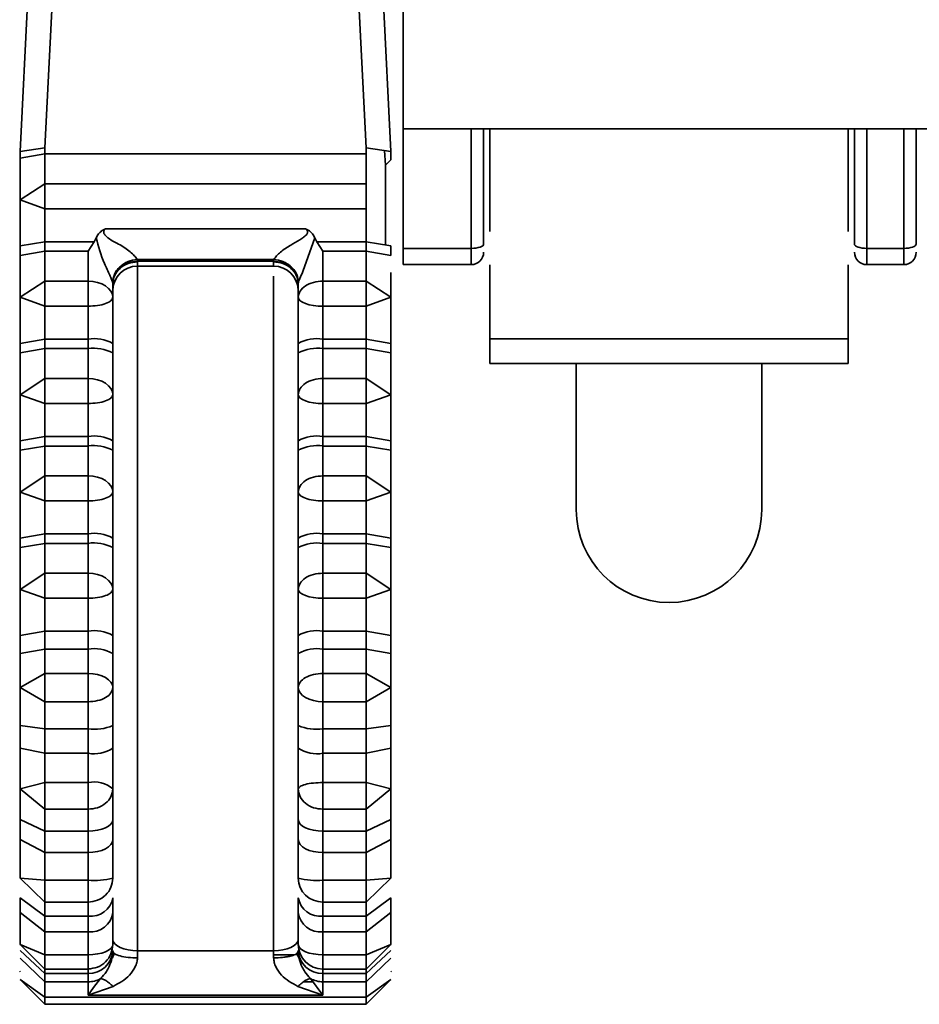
# Model space of a CAD drawing. Header units: millimetres. Extents: x 0 to 420, y 0 to 297.
# Tile 7 of 119: x 121.08 to 124.72, y 102.55 to 106.53. Entities that reach past the tile are written whole.
import ezdxf

# ---------------------------------------------------------------- set-up
doc = ezdxf.new("R2010")
doc.units = ezdxf.units.MM

msp = doc.modelspace()

# ---------------------------------------------------------------- linework, layer by layer
at = {"color": 7, "linetype": 'Continuous', "lineweight": 35}
for p, q in [((122.6315, 112.8922), (122.6315, 106.0922)), ((121.0815, 106.0004), (121.2066, 108.4624)), ((121.1815, 106.0153), (121.3065, 108.4773)), ((122.3565, 108.4773), (122.4815, 106.0153)), ((122.4565, 108.4624), (122.5815, 106.0004)), ((122.6315, 106.0922), (140.3348, 106.0922)), ((122.6315, 106.0922), (122.6315, 105.608)), ((122.9065, 105.608), (122.9065, 106.0922)), ((122.9565, 105.6251), (122.9565, 106.0922)), ((122.9815, 105.6765), (122.9815, 106.0922)), ((124.4315, 105.6765), (124.4315, 106.0922)), ((124.4565, 106.0922), (124.4565, 105.6251)), ((124.5065, 105.608), (124.5065, 106.0922)), ((124.6565, 106.0922), (124.6565, 105.608)), ((124.7065, 105.6251), (124.7065, 106.0922)), ((121.1815, 106.0153), (121.0816, 106.0004)), ((121.1815, 106.0153), (121.1815, 105.99)), ((122.4815, 106.0153), (122.4815, 105.99)), ((122.4815, 106.0153), (122.5815, 106.0004)), ((121.0816, 106.0004), (121.0815, 105.9727)), ((121.1815, 105.99), (121.0815, 105.9727)), ((121.1815, 105.8694), (121.1815, 105.99)), ((122.4815, 105.99), (121.1815, 105.99)), ((122.4815, 105.8694), (122.4815, 105.99)), ((122.5561, 106.0042), (122.5592, 105.9444)), ((122.5815, 106.0004), (122.5815, 105.9657)), ((122.5815, 105.9657), (122.5592, 105.9444)), ((122.5592, 105.9444), (122.5592, 105.6215)), ((121.1815, 105.8694), (121.0815, 105.8038)), ((121.1815, 105.8694), (121.1815, 105.768)), ((122.4815, 105.8694), (121.1815, 105.8694)), ((122.4815, 105.8694), (122.4815, 105.768)), ((121.0815, 105.8038), (121.1815, 105.768)), ((121.1815, 105.768), (122.4815, 105.768)), ((121.1815, 105.635), (121.1815, 105.768)), ((122.4815, 105.635), (122.4815, 105.768)), ((121.4106, 105.6784), (121.4272, 105.6874)), ((122.2359, 105.6874), (121.4272, 105.6874)), ((122.2359, 105.6874), (122.2525, 105.6784)), ((121.0815, 105.6176), (121.1815, 105.635)), ((121.0815, 105.6176), (121.0815, 105.5787)), ((121.3812, 105.635), (121.1815, 105.635)), ((121.1815, 105.635), (121.1815, 105.5961)), ((121.3812, 105.635), (121.3565, 105.5961)), ((121.3894, 105.6506), (121.3812, 105.635)), ((122.2737, 105.6506), (122.2258, 105.514)), ((122.2819, 105.635), (122.2737, 105.6506)), ((122.3065, 105.5961), (122.2819, 105.635)), ((122.2819, 105.635), (122.4815, 105.635)), ((122.4815, 105.5961), (122.4815, 105.635)), ((122.4815, 105.635), (122.5815, 105.6176)), ((122.5815, 105.6176), (122.5815, 105.5787)), ((121.0815, 105.5787), (121.1815, 105.5961)), ((121.1815, 105.5961), (121.1815, 105.4755)), ((121.1815, 105.5961), (121.3565, 105.5961)), ((121.3565, 105.5961), (121.3565, 105.4755)), ((122.3065, 105.4755), (122.3065, 105.5961)), ((122.3065, 105.5961), (122.4815, 105.5961)), ((122.4815, 105.4755), (122.4815, 105.5961)), ((122.4815, 105.5961), (122.5815, 105.5787)), ((122.6315, 105.608), (122.6315, 105.5422)), ((122.9065, 105.608), (122.6315, 105.608)), ((122.9065, 105.5422), (122.9065, 105.608)), ((124.5065, 105.608), (124.6565, 105.608)), ((124.5065, 105.5422), (124.5065, 105.608)), ((124.6565, 105.608), (124.6565, 105.5422)), ((121.555, 105.5631), (122.1081, 105.5631)), ((121.555, 105.5631), (121.5562, 105.5565)), ((121.5562, 105.5565), (121.5565, 105.5531)), ((121.5562, 105.5565), (122.1066, 105.5565)), ((122.1066, 105.5565), (122.1081, 105.5631)), ((122.1066, 105.5531), (122.1066, 105.5565)), ((122.9065, 105.5422), (122.6315, 105.5422)), ((122.9815, 105.2422), (122.9815, 105.5409)), ((124.4315, 105.2422), (124.4315, 105.5409)), ((124.5065, 105.5422), (124.6565, 105.5422)), ((121.5565, 105.5364), (122.1066, 105.5364)), ((121.1815, 105.4755), (121.0815, 105.4099)), ((121.1815, 105.3741), (121.1815, 105.4755)), ((121.3565, 105.4755), (121.1815, 105.4755)), ((121.3565, 105.3741), (121.3565, 105.4755)), ((121.4565, 105.4643), (121.4564, 105.467)), ((121.4565, 105.4099), (121.4565, 105.4643)), ((122.2067, 105.4671), (122.2065, 105.4643)), ((122.2065, 105.4643), (122.2065, 105.4099)), ((122.2073, 105.4704), (122.2067, 105.4671)), ((122.3065, 105.4755), (122.3065, 105.3741)), ((122.4815, 105.4755), (122.3065, 105.4755)), ((122.4815, 105.4755), (122.4815, 105.3741)), ((122.5815, 105.4099), (122.4815, 105.4755)), ((121.0815, 105.4099), (121.1815, 105.3741)), ((122.4815, 105.3741), (122.5815, 105.4099)), ((121.1815, 105.3741), (121.3565, 105.3741)), ((121.1815, 105.3741), (121.1815, 105.241)), ((121.3565, 105.3741), (121.3565, 105.241)), ((122.3065, 105.3741), (122.4815, 105.3741)), ((122.3065, 105.241), (122.3065, 105.3741)), ((122.4815, 105.241), (122.4815, 105.3741)), ((121.0815, 105.2237), (121.1815, 105.241)), ((121.0815, 105.2237), (121.0815, 105.1848)), ((121.1815, 105.241), (121.3565, 105.241)), ((121.1815, 105.241), (121.1815, 105.2022)), ((121.3565, 105.241), (121.3565, 105.2022)), ((121.4565, 105.1848), (121.4565, 105.2237)), ((122.2065, 105.2237), (122.2065, 105.1848)), ((122.3065, 105.241), (122.4815, 105.241)), ((122.3065, 105.2022), (122.3065, 105.241)), ((122.4815, 105.241), (122.5815, 105.2237)), ((122.4815, 105.2022), (122.4815, 105.241)), ((122.5815, 105.2237), (122.5815, 105.1848)), ((122.9815, 105.1422), (122.9815, 105.2422)), ((122.9815, 105.2422), (124.4315, 105.2422)), ((124.4315, 105.1422), (124.4315, 105.2422)), ((121.0815, 105.1848), (121.1815, 105.2022)), ((121.1815, 105.2022), (121.3565, 105.2022)), ((121.1815, 105.2022), (121.1815, 105.0816)), ((121.3565, 105.2022), (121.3565, 105.0816)), ((122.3065, 105.0816), (122.3065, 105.2022)), ((122.3065, 105.2022), (122.4815, 105.2022)), ((122.4815, 105.0816), (122.4815, 105.2022)), ((122.4815, 105.2022), (122.5815, 105.1848)), ((122.9815, 105.1422), (124.4315, 105.1422)), ((123.3315, 105.1422), (123.3315, 104.5501)), ((124.0816, 104.5501), (124.0816, 105.1422)), ((121.1815, 105.0816), (121.0815, 105.016)), ((121.1815, 104.9801), (121.1815, 105.0816)), ((121.3565, 105.0816), (121.1815, 105.0816)), ((121.3565, 104.9801), (121.3565, 105.0816)), ((122.3065, 105.0816), (122.3065, 104.9801)), ((122.4815, 105.0816), (122.3065, 105.0816)), ((122.4815, 105.0816), (122.4815, 104.9801)), ((122.5815, 105.016), (122.4815, 105.0816)), ((121.0815, 105.016), (121.1815, 104.9801)), ((121.1815, 104.9801), (121.3565, 104.9801)), ((121.1815, 104.9801), (121.1815, 104.8471)), ((121.3565, 104.9801), (121.3565, 104.8471)), ((122.3065, 104.9801), (122.4815, 104.9801)), ((122.3065, 104.8471), (122.3065, 104.9801)), ((122.4815, 104.9801), (122.5815, 105.016)), ((122.4815, 104.8471), (122.4815, 104.9801)), ((121.0815, 104.8297), (121.1815, 104.8471)), ((121.0815, 104.8297), (121.0815, 104.7909)), ((121.1815, 104.8471), (121.3565, 104.8471)), ((121.1815, 104.8471), (121.1815, 104.8083)), ((121.3565, 104.8471), (121.3565, 104.8083)), ((121.4565, 104.7909), (121.4565, 104.8297)), ((122.2065, 104.8297), (122.2065, 104.7909)), ((122.3065, 104.8471), (122.4815, 104.8471)), ((122.3065, 104.8083), (122.3065, 104.8471)), ((122.4815, 104.8471), (122.5815, 104.8297)), ((122.4815, 104.8083), (122.4815, 104.8471)), ((122.5815, 104.8297), (122.5815, 104.7909)), ((121.0815, 104.7909), (121.1815, 104.8083)), ((121.1815, 104.8083), (121.3565, 104.8083)), ((121.1815, 104.8083), (121.1815, 104.6877)), ((121.3565, 104.8083), (121.3565, 104.6877)), ((122.3065, 104.6877), (122.3065, 104.8083)), ((122.3065, 104.8083), (122.4815, 104.8083)), ((122.4815, 104.6877), (122.4815, 104.8083)), ((122.4815, 104.8083), (122.5815, 104.7909)), ((121.1815, 104.6877), (121.0815, 104.622)), ((121.1815, 104.5862), (121.1815, 104.6877)), ((121.3565, 104.6877), (121.1815, 104.6877)), ((121.3565, 104.5862), (121.3565, 104.6877)), ((122.3065, 104.6877), (122.3065, 104.5862)), ((122.4815, 104.6877), (122.3065, 104.6877)), ((122.4815, 104.6877), (122.4815, 104.5862)), ((122.5815, 104.622), (122.4815, 104.6877)), ((121.0815, 104.622), (121.1815, 104.5862)), ((122.4815, 104.5862), (122.5815, 104.622)), ((121.1815, 104.5862), (121.3565, 104.5862)), ((121.1815, 104.5862), (121.1815, 104.4532)), ((121.3565, 104.5862), (121.3565, 104.4532)), ((122.3065, 104.5862), (122.4815, 104.5862)), ((122.3065, 104.4532), (122.3065, 104.5862)), ((122.4815, 104.4532), (122.4815, 104.5862)), ((121.0815, 104.4358), (121.1815, 104.4532)), ((121.0815, 104.4358), (121.0815, 104.397)), ((121.1815, 104.4532), (121.3565, 104.4532)), ((121.1815, 104.4532), (121.1815, 104.4143)), ((121.3565, 104.4532), (121.3565, 104.4143)), ((121.4565, 104.397), (121.4565, 104.4358)), ((122.2065, 104.4358), (122.2065, 104.397)), ((122.3065, 104.4532), (122.4815, 104.4532)), ((122.3065, 104.4143), (122.3065, 104.4532)), ((122.4815, 104.4532), (122.5815, 104.4358)), ((122.4815, 104.4143), (122.4815, 104.4532)), ((122.5815, 104.4358), (122.5815, 104.397)), ((121.0815, 104.397), (121.1815, 104.4143)), ((121.1815, 104.4143), (121.1815, 104.2937)), ((121.1815, 104.4143), (121.3565, 104.4143)), ((121.3565, 104.4143), (121.3565, 104.2937)), ((122.3065, 104.2937), (122.3065, 104.4143)), ((122.3065, 104.4143), (122.4815, 104.4143)), ((122.4815, 104.2937), (122.4815, 104.4143)), ((122.4815, 104.4143), (122.5815, 104.397)), ((121.1815, 104.2937), (121.0815, 104.2281)), ((121.1815, 104.1923), (121.1815, 104.2937)), ((121.3565, 104.2937), (121.1815, 104.2937)), ((121.3565, 104.1923), (121.3565, 104.2937)), ((122.3065, 104.2937), (122.3065, 104.1923)), ((122.4815, 104.2937), (122.3065, 104.2937)), ((122.4815, 104.2937), (122.4815, 104.1923)), ((122.5815, 104.2281), (122.4815, 104.2937)), ((121.0815, 104.2281), (121.1815, 104.1923)), ((122.4815, 104.1923), (122.5815, 104.2281)), ((121.1815, 104.1923), (121.3565, 104.1923)), ((121.1815, 104.1923), (121.1815, 104.0593)), ((121.3565, 104.1923), (121.3565, 104.0593)), ((122.3065, 104.1923), (122.4815, 104.1923)), ((122.3065, 104.0593), (122.3065, 104.1923)), ((122.4815, 104.0593), (122.4815, 104.1923)), ((121.0815, 104.0419), (121.1815, 104.0593)), ((121.0815, 104.0419), (121.0815, 103.969)), ((121.1815, 104.0593), (121.3565, 104.0593)), ((121.1815, 104.0593), (121.1815, 103.9864)), ((121.3565, 104.0593), (121.3565, 103.9864)), ((121.4565, 103.969), (121.4565, 104.0419)), ((122.2065, 104.0419), (122.2065, 103.969)), ((122.3065, 103.9864), (122.3065, 104.0593)), ((122.3065, 104.0593), (122.4815, 104.0593)), ((122.4815, 103.9864), (122.4815, 104.0593)), ((122.4815, 104.0593), (122.5815, 104.0419)), ((122.5815, 104.0419), (122.5815, 103.969)), ((121.0815, 103.969), (121.1815, 103.9864)), ((121.1815, 103.9864), (121.1815, 103.8878)), ((121.1815, 103.9864), (121.3565, 103.9864)), ((121.3565, 103.9864), (121.3565, 103.8878)), ((122.3065, 103.8878), (122.3065, 103.9864)), ((122.3065, 103.9864), (122.4815, 103.9864)), ((122.4815, 103.8878), (122.4815, 103.9864)), ((122.4815, 103.9864), (122.5815, 103.969)), ((121.1815, 103.8878), (121.0815, 103.831)), ((121.1815, 103.7736), (121.1815, 103.8878)), ((121.3565, 103.8878), (121.1815, 103.8878)), ((121.3565, 103.7736), (121.3565, 103.8878)), ((122.3065, 103.8878), (122.3065, 103.7736)), ((122.4815, 103.8878), (122.3065, 103.8878)), ((122.4815, 103.8878), (122.4815, 103.7736)), ((122.5815, 103.831), (122.4815, 103.8878)), ((121.0815, 103.831), (121.1815, 103.7736)), ((122.4815, 103.7736), (122.5815, 103.831)), ((121.1815, 103.7736), (121.3565, 103.7736)), ((121.1815, 103.7736), (121.1815, 103.6635)), ((121.3565, 103.7736), (121.3565, 103.6635)), ((122.3065, 103.7736), (122.4815, 103.7736)), ((122.3065, 103.6635), (122.3065, 103.7736)), ((122.4815, 103.6635), (122.4815, 103.7736)), ((121.1815, 103.6635), (121.0815, 103.6769)), ((121.0815, 103.6769), (121.0815, 103.5861)), ((121.4565, 103.5861), (121.4565, 103.6769)), ((122.2065, 103.6769), (122.2065, 103.5861)), ((122.5815, 103.6769), (122.4815, 103.6635)), ((122.5815, 103.6769), (122.5815, 103.5861)), ((121.3565, 103.6635), (121.1815, 103.6635)), ((121.1815, 103.5648), (121.1815, 103.6635)), ((121.3565, 103.5648), (121.3565, 103.6635)), ((122.4815, 103.6635), (122.3065, 103.6635)), ((122.3065, 103.6635), (122.3065, 103.5648)), ((122.4815, 103.6635), (122.4815, 103.5648)), ((121.0815, 103.5861), (121.1815, 103.5648)), ((122.4815, 103.5648), (122.5815, 103.5861)), ((121.1815, 103.5648), (121.3565, 103.5648)), ((121.1815, 103.5648), (121.1815, 103.4466)), ((121.3565, 103.5648), (121.3565, 103.4466)), ((122.3065, 103.5648), (122.4815, 103.5648)), ((122.3065, 103.4466), (122.3065, 103.5648)), ((122.4815, 103.4466), (122.4815, 103.5648)), ((121.1815, 103.4466), (121.0815, 103.4206)), ((121.1815, 103.3386), (121.1815, 103.4466)), ((121.3565, 103.4466), (121.1815, 103.4466)), ((121.3565, 103.3386), (121.3565, 103.4466)), ((122.3065, 103.4466), (122.3065, 103.3386)), ((122.4815, 103.4466), (122.3065, 103.4466)), ((122.4815, 103.4466), (122.4815, 103.3386)), ((122.5815, 103.4206), (122.4815, 103.4466)), ((121.0815, 103.4206), (121.1815, 103.3386)), ((122.4815, 103.3386), (122.5815, 103.4206)), ((121.1815, 103.3386), (121.3565, 103.3386)), ((121.1815, 103.3386), (121.1815, 103.2499)), ((121.3565, 103.3386), (121.3565, 103.2499)), ((122.3065, 103.3386), (122.4815, 103.3386)), ((122.3065, 103.2499), (122.3065, 103.3386)), ((122.4815, 103.2499), (122.4815, 103.3386)), ((121.0815, 103.2964), (121.0815, 103.2166)), ((121.1815, 103.2499), (121.0815, 103.2964)), ((121.4565, 103.2166), (121.4565, 103.2964)), ((122.2065, 103.2964), (122.2065, 103.2166)), ((122.5815, 103.2964), (122.4815, 103.2499)), ((122.5815, 103.2964), (122.5815, 103.2166)), ((121.3565, 103.2499), (121.1815, 103.2499)), ((121.1815, 103.1632), (121.1815, 103.2499)), ((121.3565, 103.1632), (121.3565, 103.2499)), ((122.4815, 103.2499), (122.3065, 103.2499)), ((122.3065, 103.2499), (122.3065, 103.1632)), ((122.4815, 103.2499), (122.4815, 103.1632)), ((121.0815, 103.2166), (121.1815, 103.1632)), ((122.4815, 103.1632), (122.5815, 103.2166)), ((121.1815, 103.1632), (121.3565, 103.1632)), ((121.1815, 103.1632), (121.1815, 103.0511)), ((121.3565, 103.1632), (121.3565, 103.0511)), ((122.3065, 103.1632), (122.4815, 103.1632)), ((122.3065, 103.0511), (122.3065, 103.1632)), ((122.4815, 103.0511), (122.4815, 103.1632)), ((121.1815, 103.0511), (121.0815, 103.0597)), ((121.0815, 103.0597), (121.1815, 102.9631)), ((121.3565, 103.0511), (121.1815, 103.0511)), ((121.1815, 102.9631), (121.1815, 103.0511)), ((121.3565, 102.9631), (121.3565, 103.0511)), ((122.4815, 103.0511), (122.3065, 103.0511)), ((122.3065, 103.0511), (122.3065, 102.9631)), ((122.5815, 103.0597), (122.4815, 103.0511)), ((122.4815, 102.9631), (122.5815, 103.0597)), ((122.4815, 103.0511), (122.4815, 102.9631)), ((121.0815, 102.9804), (121.0815, 102.9212)), ((121.1815, 102.9064), (121.0815, 102.9804)), ((121.1815, 102.9631), (121.3565, 102.9631)), ((121.1815, 102.9631), (121.1815, 102.9064)), ((121.3565, 102.9631), (121.3565, 102.9064)), ((121.4565, 102.9212), (121.4565, 102.9804)), ((122.2065, 102.9804), (122.2065, 102.9212)), ((122.3065, 102.9631), (122.4815, 102.9631)), ((122.3065, 102.9064), (122.3065, 102.9631)), ((122.5815, 102.9804), (122.4815, 102.9064)), ((122.4815, 102.9064), (122.4815, 102.9631)), ((122.5815, 102.9804), (122.5815, 102.9212)), ((121.0815, 102.9212), (121.1815, 102.8421)), ((122.4815, 102.8421), (122.5815, 102.9212)), ((121.3565, 102.9064), (121.1815, 102.9064)), ((121.1815, 102.8421), (121.1815, 102.9064)), ((121.3565, 102.8421), (121.3565, 102.9064)), ((122.4815, 102.9064), (122.3065, 102.9064)), ((122.3065, 102.9064), (122.3065, 102.8421)), ((122.4815, 102.9064), (122.4815, 102.8421)), ((121.1815, 102.8421), (121.3565, 102.8421)), ((121.1815, 102.8421), (121.1815, 102.7497)), ((121.3565, 102.8421), (121.3565, 102.7497)), ((122.3065, 102.8421), (122.4815, 102.8421)), ((122.3065, 102.7497), (122.3065, 102.8421)), ((122.4815, 102.7497), (122.4815, 102.8421)), ((121.1815, 102.7497), (121.0815, 102.7918)), ((121.0815, 102.7918), (121.1815, 102.6918)), ((122.5815, 102.7918), (122.4815, 102.7497)), ((122.4815, 102.6918), (122.5815, 102.7918)), ((121.1815, 102.6745), (121.0815, 102.767)), ((121.3565, 102.7497), (121.1815, 102.7497)), ((121.1815, 102.6918), (121.1815, 102.7497)), ((121.4565, 102.767), (121.4565, 102.7636)), ((121.5565, 102.7663), (121.5565, 102.7372)), ((122.1066, 102.7663), (121.5565, 102.7663)), ((122.1066, 102.7372), (122.1066, 102.7663)), ((122.2065, 102.767), (122.2065, 102.7636)), ((122.4815, 102.7497), (122.3065, 102.7497)), ((122.5815, 102.767), (122.4815, 102.6745)), ((122.4815, 102.7497), (122.4815, 102.6918)), ((121.0815, 102.7355), (121.1815, 102.6402)), ((122.4815, 102.6402), (122.5815, 102.7355)), ((121.0798, 102.6828), (121.0815, 102.681)), ((121.1815, 102.6922), (121.1815, 102.6745)), ((121.1815, 102.6918), (121.3565, 102.6918)), ((121.3565, 102.6745), (121.1815, 102.6745)), ((121.1815, 102.6402), (121.1815, 102.6745)), ((121.3565, 102.6402), (121.3565, 102.6745)), ((122.3065, 102.6918), (122.4815, 102.6918)), ((122.4815, 102.6745), (122.3065, 102.6745)), ((122.3065, 102.6745), (122.3065, 102.6402)), ((122.4815, 102.6745), (122.4815, 102.6918)), ((122.4815, 102.6745), (122.4815, 102.6402)), ((122.5815, 102.681), (122.5833, 102.6828)), ((121.1815, 102.5786), (121.0815, 102.6493)), ((121.1815, 102.5493), (121.0815, 102.6493)), ((121.1815, 102.6402), (121.3565, 102.6402)), ((121.1815, 102.5786), (121.1815, 102.6402)), ((121.3565, 102.6402), (121.3565, 102.5868)), ((121.3779, 102.6176), (121.407, 102.6533)), ((122.2561, 102.6533), (122.3065, 102.5868)), ((122.3065, 102.6402), (122.4815, 102.6402)), ((122.3065, 102.5868), (122.3065, 102.6402)), ((122.5815, 102.6493), (122.4815, 102.5786)), ((122.5815, 102.6493), (122.4815, 102.5493)), ((122.4815, 102.5786), (122.4815, 102.6402)), ((121.4575, 102.6217), (121.3565, 102.5868)), ((121.3565, 102.5868), (121.3779, 102.6176)), ((122.3065, 102.5868), (122.2056, 102.6217)), ((122.4815, 102.5786), (121.1815, 102.5786)), ((121.1815, 102.5786), (121.1815, 102.5493)), ((121.1815, 102.5493), (122.4815, 102.5493)), ((121.3565, 102.5868), (122.3065, 102.5868)), ((122.4815, 102.5786), (122.4815, 102.5493))]:
    msp.add_line(p, q, dxfattribs=at)
at = {"color": 8, "linetype": 'Continuous', "lineweight": 35}
for p, q in [((121.5565, 105.5531), (121.5565, 105.5364)), ((122.1066, 105.5364), (122.1066, 105.5531)), ((121.5565, 102.7663), (121.5565, 105.5364)), ((122.1066, 105.4959), (122.1066, 102.7663)), ((121.3565, 102.6918), (121.3565, 102.7497)), ((122.1066, 102.7497), (122.1912, 102.7497)), ((122.3065, 102.7497), (122.3065, 102.6918)), ((121.3565, 102.6918), (121.3565, 102.6745)), ((122.3065, 102.6745), (122.3065, 102.6918)), ((122.266, 102.6402), (122.2278, 102.6402))]:
    msp.add_line(p, q, dxfattribs=at)
at = {"color": 7, "linetype": 'Continuous', "lineweight": 35, "flags": 128}
for points in [[(122.9065, 105.608), (122.9163, 105.6084), (122.9257, 105.6093), (122.9343, 105.6109), (122.9419, 105.613), (122.9481, 105.6156), (122.9527, 105.6186), (122.9556, 105.6218), (122.9565, 105.6251)], [(124.4565, 105.6251), (124.4575, 105.6218), (124.4604, 105.6186), (124.465, 105.6156), (124.4712, 105.613), (124.4788, 105.6109), (124.4874, 105.6093), (124.4968, 105.6084), (124.5065, 105.608)], [(124.6565, 105.608), (124.6663, 105.6084), (124.6757, 105.6093), (124.6843, 105.6109), (124.6919, 105.613), (124.6981, 105.6156), (124.7027, 105.6186), (124.7056, 105.6218), (124.7065, 105.6251)], [(121.3565, 105.4755), (121.3761, 105.4742), (121.3948, 105.4705), (121.4121, 105.4644), (121.4273, 105.4563), (121.4397, 105.4463), (121.4489, 105.435), (121.4546, 105.4227), (121.4565, 105.4099)], [(122.3065, 105.3741), (122.287, 105.3747), (122.2683, 105.3768), (122.251, 105.3801), (122.2358, 105.3845), (122.2234, 105.39), (122.2142, 105.3962), (122.2085, 105.4029), (122.2065, 105.4099)], [(121.3565, 105.0816), (121.3761, 105.0803), (121.3948, 105.0766), (121.4121, 105.0705), (121.4273, 105.0624), (121.4397, 105.0524), (121.4489, 105.0411), (121.4546, 105.0288), (121.4565, 105.016)], [(122.3065, 104.9801), (122.287, 104.9808), (122.2683, 104.9829), (122.251, 104.9862), (122.2358, 104.9906), (122.2234, 104.9961), (122.2142, 105.0023), (122.2085, 105.009), (122.2065, 105.016)], [(121.3565, 104.6877), (121.3761, 104.6864), (121.3948, 104.6827), (121.4121, 104.6766), (121.4273, 104.6684), (121.4397, 104.6585), (121.4489, 104.6472), (121.4546, 104.6348), (121.4565, 104.622)], [(121.3565, 104.2937), (121.3761, 104.2925), (121.3948, 104.2887), (121.4121, 104.2827), (121.4273, 104.2745), (121.4397, 104.2646), (121.4489, 104.2532), (121.4546, 104.2409), (121.4565, 104.2281)], [(122.3065, 104.1923), (122.287, 104.193), (122.2683, 104.195), (122.251, 104.1983), (122.2358, 104.2028), (122.2234, 104.2082), (122.2142, 104.2144), (122.2085, 104.2211), (122.2065, 104.2281)], [(121.3565, 103.8878), (121.3761, 103.8867), (121.3948, 103.8835), (121.4121, 103.8782), (121.4273, 103.8712), (121.4397, 103.8626), (121.4489, 103.8528), (121.4546, 103.8421), (121.4565, 103.831)], [(122.3065, 103.7736), (122.287, 103.7747), (122.2683, 103.778), (122.251, 103.7833), (122.2358, 103.7904), (122.2234, 103.7991), (122.2142, 103.809), (122.2085, 103.8198), (122.2065, 103.831)], [(121.4565, 103.2964), (121.4546, 103.2873), (121.4489, 103.2786), (121.4397, 103.2706), (121.4273, 103.2635), (121.4121, 103.2577), (121.3948, 103.2534), (121.3761, 103.2508), (121.3565, 103.2499)], [(122.3065, 103.2499), (122.287, 103.2508), (122.2683, 103.2534), (122.251, 103.2577), (122.2358, 103.2635), (122.2234, 103.2706), (122.2142, 103.2786), (122.2085, 103.2873), (122.2065, 103.2964)], [(121.4565, 103.2166), (121.4546, 103.2062), (121.4489, 103.1962), (121.4397, 103.1869), (121.4273, 103.1788), (121.4121, 103.1722), (121.3948, 103.1672), (121.3761, 103.1642), (121.3565, 103.1632)], [(122.3065, 103.1632), (122.287, 103.1642), (122.2683, 103.1672), (122.251, 103.1722), (122.2358, 103.1788), (122.2234, 103.1869), (122.2142, 103.1962), (122.2085, 103.2062), (122.2065, 103.2166)], [(121.3565, 102.7497), (121.3761, 102.7505), (121.3948, 102.7529), (121.4121, 102.7568), (121.4273, 102.762), (121.4397, 102.7684), (121.4489, 102.7757), (121.4546, 102.7836), (121.4565, 102.7918)], [(121.5565, 102.7663), (121.537, 102.7672), (121.5183, 102.7698), (121.501, 102.774), (121.4858, 102.7797), (121.4734, 102.7866), (121.4642, 102.7945), (121.4585, 102.8031), (121.4565, 102.812)], [(122.2065, 102.812), (122.2046, 102.8031), (122.1989, 102.7945), (122.1897, 102.7866), (122.1773, 102.7797), (122.1621, 102.774), (122.1448, 102.7698), (122.1261, 102.7672), (122.1066, 102.7663)], [(122.2065, 102.7918), (122.2085, 102.7836), (122.2142, 102.7757), (122.2234, 102.7684), (122.2358, 102.762), (122.251, 102.7568), (122.2683, 102.7529), (122.287, 102.7505), (122.3065, 102.7497)]]:
    msp.add_lwpolyline(points, dxfattribs=at)
at = {"color": 7, "linetype": 'Continuous', "lineweight": 35}
for centre, radius, start, end in [((122.9065, 105.5922), 0.05, 270, 360), ((124.5065, 105.5922), 0.05, 180, 270), ((124.6565, 105.5922), 0.05, 270, 360), ((121.5565, 105.4364), 0.1, 90, 180), ((122.1065, 105.4364), 0.1, 0, 90), ((121.43, 105.4638), 0.0265, 6.8926, 14.0652), ((121.3808, 105.084), 0.1588, 61.5175, 98.7805), ((122.2823, 105.084), 0.1589, 81.221, 118.481), ((121.3808, 105.0452), 0.1589, 61.5183, 98.7797), ((122.2823, 105.0452), 0.1589, 81.2218, 118.4802), ((121.3808, 104.6901), 0.1589, 61.5183, 98.7797), ((122.2823, 104.6901), 0.1589, 81.2218, 118.4802), ((121.3808, 104.6513), 0.1589, 61.5185, 98.78), ((122.2823, 104.6513), 0.1589, 81.2215, 118.48), ((123.7065, 104.5501), 0.375, 180, 0), ((121.3808, 104.2962), 0.1589, 61.5181, 98.7794), ((122.2823, 104.2962), 0.1589, 81.2221, 118.4804), ((121.3808, 104.2574), 0.1589, 61.5185, 98.78), ((122.2823, 104.2573), 0.1589, 81.2215, 118.48), ((121.3808, 103.9023), 0.1589, 61.5185, 98.78), ((122.2823, 103.9023), 0.1589, 81.2215, 118.48), ((121.3808, 103.8294), 0.1589, 61.5185, 98.78), ((122.2823, 103.8294), 0.1589, 81.2215, 118.48), ((121.3811, 103.86), 0.1981, 262.88, 292.3913), ((122.282, 103.86), 0.1981, 247.6099, 277.1188), ((121.3804, 103.6982), 0.1355, 259.8549, 304.1875), ((122.2827, 103.6982), 0.1355, 235.8142, 280.1434), ((121.3799, 103.331), 0.118, 49.4577, 101.3957), ((121.3814, 103.3484), 0.2983, 265.2273, 284.5966), ((122.2817, 103.3484), 0.2984, 255.405, 274.771), ((122.3049, 103.0614), 0.0984, 181.0026, 270.9653), ((121.3679, 102.9957), 0.09, 262.7721, 350.2065), ((122.2952, 102.9957), 0.09, 189.7955, 277.226), ((121.3659, 102.933), 0.0914, 264.1285, 352.5711), ((122.2972, 102.933), 0.0914, 187.4309, 275.8696), ((122.3065, 102.7918), 0.1, 180.0001, 270), ((121.3601, 102.7709), 0.0965, 267.8618, 357.6898), ((122.3029, 102.7709), 0.0965, 182.3121, 272.1364), ((121.3567, 102.744), 0.1038, 269.9277, 299.0127), ((122.3064, 102.7441), 0.1038, 240.9938, 270.0678)]:
    msp.add_arc(centre, radius, start, end, dxfattribs=at)
for points, knots in [([(121.0815, 105.9727), (121.0815, 105.9418), (121.0815, 105.88), (121.0815, 105.8292), (121.0815, 105.8038)], [0, 0, 0, 0, 0.5, 1, 1, 1, 1]), ([(121.0815, 105.8038), (121.0815, 105.7734), (121.0815, 105.7125), (121.0815, 105.6492), (121.0815, 105.6176)], [0, 0, 0, 0, 0.499999, 1, 1, 1, 1]), ([(121.4106, 105.6784), (121.4064, 105.6746), (121.3974, 105.6668), (121.3921, 105.6561), (121.3894, 105.6506)], [0, 0, 0, 0, 0.477255, 1, 1, 1, 1]), ([(121.4272, 105.6874), (121.4258, 105.6861), (121.4233, 105.6836), (121.4206, 105.6793), (121.4193, 105.6749), (121.4196, 105.6707), (121.4212, 105.6666), (121.4363, 105.646), (121.479, 105.6283), (121.5204, 105.6006), (121.5448, 105.578), (121.5516, 105.5681), (121.555, 105.5631)], [0, 0, 0, 0, 0.026853, 0.049845, 0.07034, 0.090232, 0.109026, 0.131532, 0.451391, 0.731164, 0.864309, 1, 1, 1, 1]), ([(122.1081, 105.5631), (122.1113, 105.5678), (122.1178, 105.5773), (122.14, 105.5985), (122.1644, 105.6145), (122.1945, 105.6319), (122.2145, 105.6432), (122.2329, 105.6567), (122.2404, 105.6632), (122.243, 105.668), (122.244, 105.671), (122.2441, 105.6741), (122.2433, 105.678), (122.2405, 105.6827), (122.2375, 105.6858), (122.2359, 105.6874)], [0, 0, 0, 0, 0.129418, 0.256715, 0.509826, 0.556468, 0.758931, 0.835597, 0.8808, 0.89698, 0.911633, 0.925502, 0.939449, 0.968367, 1, 1, 1, 1]), ([(122.2737, 105.6506), (122.271, 105.6561), (122.2657, 105.6668), (122.2567, 105.6746), (122.2525, 105.6784)], [0, 0, 0, 0, 0.522965, 1, 1, 1, 1]), ([(121.4558, 105.4703), (121.4553, 105.472), (121.4542, 105.4753), (121.4505, 105.4847), (121.4403, 105.508), (121.4128, 105.5636), (121.3988, 105.6156), (121.3894, 105.6506)], [0, 0, 0, 0, 0.049094, 0.098379, 0.203301, 0.462779, 1, 1, 1, 1]), ([(121.0815, 105.5787), (121.0815, 105.5479), (121.0815, 105.4861), (121.0815, 105.4353), (121.0815, 105.4099)], [0, 0, 0, 0, 0.500003, 1, 1, 1, 1]), ([(121.555, 105.5631), (121.5425, 105.5611), (121.5233, 105.5582), (121.5002, 105.5459), (121.4843, 105.5337), (121.4715, 105.5191), (121.4591, 105.4981), (121.4571, 105.4813), (121.4558, 105.4703)], [0, 0, 0, 0, 0.239441, 0.368327, 0.499986, 0.631607, 0.760525, 1, 1, 1, 1]), ([(121.5562, 105.5565), (121.5436, 105.555), (121.5243, 105.5527), (121.5011, 105.5412), (121.4851, 105.5295), (121.4722, 105.5153), (121.4598, 105.4948), (121.4577, 105.478), (121.4564, 105.467)], [0, 0, 0, 0, 0.239506, 0.368419, 0.500047, 0.631678, 0.760572, 1, 1, 1, 1]), ([(121.5565, 105.5531), (121.5434, 105.5518), (121.5172, 105.5491), (121.4842, 105.5286), (121.4611, 105.4992), (121.4581, 105.476), (121.4565, 105.4643)], [0, 0, 0, 0, 0.250031, 0.500015, 0.750001, 1, 1, 1, 1]), ([(122.2067, 105.4671), (122.2054, 105.478), (122.2033, 105.4949), (122.1908, 105.5154), (122.1779, 105.5297), (122.1618, 105.5413), (122.1385, 105.5528), (122.1191, 105.5551), (122.1066, 105.5565)], [0, 0, 0, 0, 0.23955, 0.368501, 0.500198, 0.631876, 0.760747, 1, 1, 1, 1]), ([(122.1066, 105.5531), (122.1197, 105.5517), (122.1459, 105.5491), (122.1789, 105.5285), (122.202, 105.4992), (122.205, 105.4759), (122.2065, 105.4643)], [0, 0, 0, 0, 0.250001, 0.499998, 0.749991, 1, 1, 1, 1]), ([(122.2073, 105.4704), (122.206, 105.4813), (122.204, 105.4982), (122.1916, 105.5191), (122.1788, 105.5338), (122.1629, 105.5459), (122.1398, 105.5582), (122.1206, 105.5611), (122.1081, 105.5631)], [0, 0, 0, 0, 0.23945, 0.368352, 0.499991, 0.631639, 0.760509, 1, 1, 1, 1]), ([(122.2258, 105.514), (122.2213, 105.5044), (122.2149, 105.4911), (122.2093, 105.477), (122.208, 105.4725), (122.2073, 105.4704)], [0, 0, 0, 0, 0.572621, 0.792568, 1, 1, 1, 1]), ([(122.5815, 105.5107), (122.5815, 105.5033), (122.5815, 105.4656), (122.5815, 105.4347), (122.5815, 105.4099)], [0, 0, 0, 0, 0.1952928, 1, 1, 1, 1]), ([(122.2065, 105.4099), (122.208, 105.4185), (122.2111, 105.4357), (122.2342, 105.4574), (122.2672, 105.4725), (122.2934, 105.4745), (122.3065, 105.4755)], [0, 0, 0, 0, 0.250003, 0.499988, 0.750015, 1, 1, 1, 1]), ([(121.0815, 105.4099), (121.0815, 105.3795), (121.0815, 105.3186), (121.0815, 105.2553), (121.0815, 105.2237)], [0, 0, 0, 0, 0.500002, 1, 1, 1, 1]), ([(121.4565, 105.4099), (121.455, 105.4052), (121.452, 105.3958), (121.4289, 105.384), (121.3959, 105.3757), (121.3697, 105.3746), (121.3565, 105.3741)], [0, 0, 0, 0, 0.25, 0.499986, 0.74997, 1, 1, 1, 1]), ([(121.4565, 105.2237), (121.4565, 105.2553), (121.4565, 105.3186), (121.4565, 105.3795), (121.4565, 105.4099)], [0, 0, 0, 0, 0.500002, 1, 1, 1, 1]), ([(122.2065, 105.4099), (122.2065, 105.3795), (122.2065, 105.3186), (122.2065, 105.2553), (122.2065, 105.2237)], [0, 0, 0, 0, 0.499998, 1, 1, 1, 1]), ([(122.5815, 105.4099), (122.5815, 105.3795), (122.5815, 105.3186), (122.5815, 105.2553), (122.5815, 105.2237)], [0, 0, 0, 0, 0.5, 1, 1, 1, 1]), ([(121.0815, 105.1848), (121.0815, 105.1539), (121.0815, 105.0922), (121.0815, 105.0414), (121.0815, 105.016)], [0, 0, 0, 0, 0.499999, 1, 1, 1, 1]), ([(121.4565, 105.016), (121.4565, 105.0413), (121.4565, 105.092), (121.4565, 105.1539), (121.4565, 105.1848)], [0, 0, 0, 0, 0.500001, 1, 1, 1, 1]), ([(122.2065, 105.1848), (122.2065, 105.1539), (122.2065, 105.092), (122.2065, 105.0413), (122.2065, 105.016)], [0, 0, 0, 0, 0.499999, 1, 1, 1, 1]), ([(122.5815, 105.1848), (122.5815, 105.1539), (122.5815, 105.0922), (122.5815, 105.0414), (122.5815, 105.016)], [0, 0, 0, 0, 0.499999, 1, 1, 1, 1]), ([(122.2065, 105.016), (122.208, 105.0246), (122.2111, 105.0418), (122.2342, 105.0635), (122.2672, 105.0786), (122.2934, 105.0806), (122.3065, 105.0816)], [0, 0, 0, 0, 0.250002, 0.499989, 0.750014, 1, 1, 1, 1]), ([(121.0815, 105.016), (121.0815, 104.9855), (121.0815, 104.9247), (121.0815, 104.8614), (121.0815, 104.8297)], [0, 0, 0, 0, 0.499999, 1, 1, 1, 1]), ([(121.4565, 105.016), (121.455, 105.0113), (121.452, 105.0019), (121.4289, 104.99), (121.3959, 104.9817), (121.3697, 104.9807), (121.3565, 104.9801)], [0, 0, 0, 0, 0.250002, 0.499984, 0.749969, 1, 1, 1, 1]), ([(121.4565, 104.8297), (121.4565, 104.8614), (121.4565, 104.9247), (121.4565, 104.9856), (121.4565, 105.016)], [0, 0, 0, 0, 0.5, 1, 1, 1, 1]), ([(122.2065, 105.016), (122.2065, 104.9856), (122.2065, 104.9247), (122.2065, 104.8614), (122.2065, 104.8297)], [0, 0, 0, 0, 0.5, 1, 1, 1, 1]), ([(122.5815, 105.016), (122.5815, 104.9855), (122.5815, 104.9247), (122.5815, 104.8614), (122.5815, 104.8297)], [0, 0, 0, 0, 0.499999, 1, 1, 1, 1]), ([(121.0815, 104.7909), (121.0815, 104.76), (121.0815, 104.6983), (121.0815, 104.6474), (121.0815, 104.622)], [0, 0, 0, 0, 0.500002, 1, 1, 1, 1]), ([(121.4565, 104.622), (121.4565, 104.6474), (121.4565, 104.6981), (121.4565, 104.76), (121.4565, 104.7909)], [0, 0, 0, 0, 0.499998, 1, 1, 1, 1]), ([(122.2065, 104.7909), (122.2065, 104.76), (122.2065, 104.6981), (122.2065, 104.6474), (122.2065, 104.622)], [0, 0, 0, 0, 0.500001, 1, 1, 1, 1]), ([(122.5815, 104.7909), (122.5815, 104.76), (122.5815, 104.6983), (122.5815, 104.6474), (122.5815, 104.622)], [0, 0, 0, 0, 0.500002, 1, 1, 1, 1]), ([(122.2065, 104.622), (122.208, 104.6306), (122.2111, 104.6478), (122.2342, 104.6695), (122.2672, 104.6847), (122.2934, 104.6867), (122.3065, 104.6877)], [0, 0, 0, 0, 0.250002, 0.499989, 0.750015, 1, 1, 1, 1]), ([(121.0815, 104.622), (121.0815, 104.5916), (121.0815, 104.5308), (121.0815, 104.4675), (121.0815, 104.4358)], [0, 0, 0, 0, 0.499998, 1, 1, 1, 1]), ([(121.4565, 104.622), (121.455, 104.6174), (121.452, 104.608), (121.4289, 104.5961), (121.3959, 104.5878), (121.3697, 104.5867), (121.3565, 104.5862)], [0, 0, 0, 0, 0.250002, 0.499986, 0.74997, 1, 1, 1, 1]), ([(121.4565, 104.4358), (121.4565, 104.4675), (121.4565, 104.5308), (121.4565, 104.5916), (121.4565, 104.622)], [0, 0, 0, 0, 0.4999987, 1, 1, 1, 1]), ([(122.2065, 104.622), (122.2065, 104.5916), (122.2065, 104.5308), (122.2065, 104.4675), (122.2065, 104.4358)], [0, 0, 0, 0, 0.500002, 1, 1, 1, 1]), ([(122.3065, 104.5862), (122.2934, 104.5867), (122.2672, 104.5878), (122.2342, 104.5961), (122.2111, 104.608), (122.208, 104.6174), (122.2065, 104.622)], [0, 0, 0, 0, 0.249985, 0.50001, 0.749996, 1, 1, 1, 1]), ([(122.5815, 104.622), (122.5815, 104.5916), (122.5815, 104.5308), (122.5815, 104.4675), (122.5815, 104.4358)], [0, 0, 0, 0, 0.499998, 1, 1, 1, 1]), ([(121.0815, 104.397), (121.0815, 104.3661), (121.0815, 104.3043), (121.0815, 104.2535), (121.0815, 104.2281)], [0, 0, 0, 0, 0.499997, 1, 1, 1, 1]), ([(121.4565, 104.2281), (121.4565, 104.2535), (121.4565, 104.3042), (121.4565, 104.366), (121.4565, 104.397)], [0, 0, 0, 0, 0.499999, 1, 1, 1, 1]), ([(122.2065, 104.397), (122.2065, 104.366), (122.2065, 104.3042), (122.2065, 104.2535), (122.2065, 104.2281)], [0, 0, 0, 0, 0.500001, 1, 1, 1, 1]), ([(122.5815, 104.397), (122.5815, 104.3661), (122.5815, 104.3043), (122.5815, 104.2535), (122.5815, 104.2281)], [0, 0, 0, 0, 0.4999976, 1, 1, 1, 1]), ([(122.2065, 104.2281), (122.208, 104.2367), (122.2111, 104.2539), (122.2342, 104.2756), (122.2672, 104.2908), (122.2934, 104.2927), (122.3065, 104.2937)], [0, 0, 0, 0, 0.250002, 0.499989, 0.750014, 1, 1, 1, 1]), ([(121.0815, 104.2281), (121.0815, 104.1977), (121.0815, 104.1368), (121.0815, 104.0735), (121.0815, 104.0419)], [0, 0, 0, 0, 0.500001, 1, 1, 1, 1]), ([(121.4565, 104.2281), (121.455, 104.2234), (121.452, 104.214), (121.4289, 104.2022), (121.3959, 104.1939), (121.3697, 104.1928), (121.3565, 104.1923)], [0, 0, 0, 0, 0.2500002, 0.4999851, 0.74997, 1, 1, 1, 1]), ([(121.4565, 104.0419), (121.4565, 104.0736), (121.4565, 104.1369), (121.4565, 104.1977), (121.4565, 104.2281)], [0, 0, 0, 0, 0.500001, 1, 1, 1, 1]), ([(122.2065, 104.2281), (122.2065, 104.1977), (122.2065, 104.1369), (122.2065, 104.0736), (122.2065, 104.0419)], [0, 0, 0, 0, 0.499999, 1, 1, 1, 1]), ([(122.5815, 104.2281), (122.5815, 104.1977), (122.5815, 104.1368), (122.5815, 104.0735), (122.5815, 104.0419)], [0, 0, 0, 0, 0.5, 1, 1, 1, 1]), ([(121.0815, 103.969), (121.0815, 103.9445), (121.0815, 103.8954), (121.0815, 103.8525), (121.0815, 103.831)], [0, 0, 0, 0, 0.499999, 1, 1, 1, 1]), ([(121.4565, 103.831), (121.4565, 103.8525), (121.4565, 103.8954), (121.4565, 103.9445), (121.4565, 103.969)], [0, 0, 0, 0, 0.499997, 1, 1, 1, 1]), ([(122.2065, 103.969), (122.2065, 103.9445), (122.2065, 103.8954), (122.2065, 103.8525), (122.2065, 103.831)], [0, 0, 0, 0, 0.500003, 1, 1, 1, 1]), ([(122.5815, 103.969), (122.5815, 103.9445), (122.5815, 103.8954), (122.5815, 103.8525), (122.5815, 103.831)], [0, 0, 0, 0, 0.499999, 1, 1, 1, 1]), ([(122.2065, 103.831), (122.208, 103.8385), (122.2111, 103.8534), (122.2342, 103.8721), (122.2672, 103.8853), (122.2934, 103.887), (122.3065, 103.8878)], [0, 0, 0, 0, 0.2500026, 0.4999899, 0.7500146, 1, 1, 1, 1]), ([(121.0815, 103.831), (121.0815, 103.8071), (121.0815, 103.7594), (121.0815, 103.7044), (121.0815, 103.6769)], [0, 0, 0, 0, 0.499999, 1, 1, 1, 1]), ([(121.4565, 103.831), (121.455, 103.8235), (121.452, 103.8084), (121.4289, 103.7895), (121.3959, 103.7762), (121.3697, 103.7744), (121.3565, 103.7736)], [0, 0, 0, 0, 0.2499992, 0.4999836, 0.7499694, 1, 1, 1, 1]), ([(121.4565, 103.6769), (121.4565, 103.7044), (121.4565, 103.7595), (121.4565, 103.8072), (121.4565, 103.831)], [0, 0, 0, 0, 0.500002, 1, 1, 1, 1]), ([(122.2065, 103.831), (122.2065, 103.8072), (122.2065, 103.7595), (122.2065, 103.7044), (122.2065, 103.6769)], [0, 0, 0, 0, 0.499998, 1, 1, 1, 1]), ([(122.5815, 103.831), (122.5815, 103.8071), (122.5815, 103.7594), (122.5815, 103.7044), (122.5815, 103.6769)], [0, 0, 0, 0, 0.499999, 1, 1, 1, 1]), ([(121.0815, 103.5861), (121.0815, 103.5584), (121.0815, 103.503), (121.0815, 103.4481), (121.0815, 103.4206)], [0, 0, 0, 0, 0.500002, 1, 1, 1, 1]), ([(121.4565, 103.4206), (121.4565, 103.4481), (121.4565, 103.503), (121.4565, 103.5584), (121.4565, 103.5861)], [0, 0, 0, 0, 0.500003, 1, 1, 1, 1]), ([(122.2065, 103.5861), (122.2065, 103.5584), (122.2065, 103.503), (122.2065, 103.4481), (122.2065, 103.4206)], [0, 0, 0, 0, 0.500003, 1, 1, 1, 1]), ([(122.5815, 103.5861), (122.5815, 103.5584), (122.5815, 103.503), (122.5815, 103.4481), (122.5815, 103.4206)], [0, 0, 0, 0, 0.499999, 1, 1, 1, 1]), ([(122.2065, 103.4206), (122.208, 103.424), (122.2111, 103.4308), (122.2342, 103.4394), (122.2672, 103.4454), (122.2934, 103.4462), (122.3065, 103.4466)], [0, 0, 0, 0, 0.250003, 0.499989, 0.750014, 1, 1, 1, 1]), ([(121.0815, 103.4206), (121.0815, 103.4032), (121.0815, 103.3683), (121.0815, 103.3204), (121.0815, 103.2964)], [0, 0, 0, 0, 0.500001, 1, 1, 1, 1]), ([(121.4565, 103.4206), (121.455, 103.4099), (121.452, 103.3884), (121.4289, 103.3613), (121.3959, 103.3423), (121.3697, 103.3399), (121.3565, 103.3386)], [0, 0, 0, 0, 0.2500006, 0.4999877, 0.7499698, 1, 1, 1, 1]), ([(121.4565, 103.2964), (121.4565, 103.3204), (121.4565, 103.3685), (121.4565, 103.4032), (121.4565, 103.4206)], [0, 0, 0, 0, 0.500002, 1, 1, 1, 1]), ([(122.3065, 103.3386), (122.2934, 103.3399), (122.2672, 103.3423), (122.2342, 103.3613), (122.2111, 103.3884), (122.208, 103.4099), (122.2065, 103.4206)], [0, 0, 0, 0, 0.249986, 0.50001, 0.749999, 1, 1, 1, 1]), ([(122.2065, 103.4206), (122.2065, 103.4032), (122.2065, 103.3685), (122.2065, 103.3204), (122.2065, 103.2964)], [0, 0, 0, 0, 0.499999, 1, 1, 1, 1]), ([(122.5815, 103.4206), (122.5815, 103.4032), (122.5815, 103.3683), (122.5815, 103.3204), (122.5815, 103.2964)], [0, 0, 0, 0, 0.500001, 1, 1, 1, 1]), ([(121.0815, 103.2166), (121.0815, 103.192), (121.0815, 103.1429), (121.0815, 103.0874), (121.0815, 103.0597)], [0, 0, 0, 0, 0.500002, 1, 1, 1, 1]), ([(121.4565, 103.0597), (121.4565, 103.0875), (121.4565, 103.143), (121.4565, 103.1921), (121.4565, 103.2166)], [0, 0, 0, 0, 0.499999, 1, 1, 1, 1]), ([(122.2065, 103.2166), (122.2065, 103.1921), (122.2065, 103.143), (122.2065, 103.0875), (122.2065, 103.0597)], [0, 0, 0, 0, 0.500001, 1, 1, 1, 1]), ([(122.5815, 103.2166), (122.5815, 103.192), (122.5815, 103.1429), (122.5815, 103.0874), (122.5815, 103.0597)], [0, 0, 0, 0, 0.499999, 1, 1, 1, 1]), ([(121.4565, 103.0597), (121.455, 103.047), (121.452, 103.0217), (121.4289, 102.9898), (121.3959, 102.9674), (121.3697, 102.9645), (121.3565, 102.9631)], [0, 0, 0, 0, 0.250005, 0.499986, 0.749969, 1, 1, 1, 1]), ([(121.0815, 102.9212), (121.0815, 102.9027), (121.0815, 102.8658), (121.0815, 102.8165), (121.0815, 102.7918)], [0, 0, 0, 0, 0.5000016, 1, 1, 1, 1]), ([(121.4565, 102.7918), (121.4565, 102.8165), (121.4565, 102.8659), (121.4565, 102.9028), (121.4565, 102.9212)], [0, 0, 0, 0, 0.500001, 1, 1, 1, 1]), ([(122.2065, 102.9212), (122.2065, 102.9028), (122.2065, 102.8659), (122.2065, 102.8165), (122.2065, 102.7918)], [0, 0, 0, 0, 0.499999, 1, 1, 1, 1]), ([(122.5815, 102.9212), (122.5815, 102.9027), (122.5815, 102.8658), (122.5815, 102.8165), (122.5815, 102.7918)], [0, 0, 0, 0, 0.500002, 1, 1, 1, 1]), ([(121.4565, 102.7918), (121.455, 102.7788), (121.452, 102.7526), (121.4289, 102.7197), (121.3959, 102.6967), (121.3697, 102.6937), (121.3565, 102.6922)], [0, 0, 0, 0, 0.250003, 0.499985, 0.74997, 1, 1, 1, 1]), ([(121.407, 102.6533), (121.4153, 102.6623), (121.4284, 102.6766), (121.4432, 102.7043), (121.454, 102.7318), (121.4558, 102.7538), (121.4565, 102.7636)], [0, 0, 0, 0, 0.330128, 0.521519, 0.787456, 1, 1, 1, 1]), ([(121.4635, 102.7545), (121.4615, 102.7516), (121.4575, 102.7458), (121.4536, 102.7354), (121.4517, 102.7302)], [0, 0, 0, 0, 0.502765, 1, 1, 1, 1]), ([(121.4565, 102.7636), (121.4581, 102.7601), (121.4611, 102.7532), (121.4842, 102.7445), (121.5172, 102.7384), (121.5434, 102.7376), (121.5565, 102.7372)], [0, 0, 0, 0, 0.250002, 0.499989, 0.750014, 1, 1, 1, 1]), ([(122.1066, 102.7372), (122.1191, 102.7376), (122.1385, 102.7381), (122.1618, 102.7414), (122.1778, 102.7448), (122.1907, 102.749), (122.2032, 102.7552), (122.2052, 102.7603), (122.2065, 102.7636)], [0, 0, 0, 0, 0.239444, 0.368352, 0.499993, 0.631626, 0.760546, 1, 1, 1, 1]), ([(122.2114, 102.7301), (122.2095, 102.7353), (122.2056, 102.7457), (122.2016, 102.7516), (122.1996, 102.7545)], [0, 0, 0, 0, 0.497321, 1, 1, 1, 1]), ([(122.2065, 102.7636), (122.2073, 102.7537), (122.2092, 102.7309), (122.2203, 102.7031), (122.2354, 102.6757), (122.2481, 102.662), (122.2561, 102.6533)], [0, 0, 0, 0, 0.214472, 0.495921, 0.680581, 1, 1, 1, 1]), ([(121.5565, 102.7372), (121.5557, 102.731), (121.5541, 102.7186), (121.5449, 102.6937), (121.5171, 102.6539), (121.4814, 102.6346), (121.4575, 102.6217)], [0, 0, 0, 0, 0.118983, 0.237786, 0.488263, 1, 1, 1, 1]), ([(122.2056, 102.6217), (122.1817, 102.6347), (122.146, 102.6539), (122.1182, 102.6937), (122.1091, 102.7186), (122.1074, 102.731), (122.1066, 102.7372)], [0, 0, 0, 0, 0.511753, 0.76193, 0.880834, 1, 1, 1, 1]), ([(121.407, 102.6533), (121.4101, 102.6527), (121.4164, 102.6517), (121.4286, 102.6454), (121.4425, 102.6357), (121.4525, 102.6264), (121.4575, 102.6217)], [0, 0, 0, 0, 0.232625, 0.480198, 0.738055, 1, 1, 1, 1]), ([(122.2561, 102.6533), (122.253, 102.6527), (122.2467, 102.6517), (122.2345, 102.6454), (122.2206, 102.6357), (122.2106, 102.6264), (122.2056, 102.6217)], [0, 0, 0, 0, 0.232622, 0.480196, 0.738003, 1, 1, 1, 1])]:
    msp.add_open_spline(points, degree=3, knots=knots, dxfattribs=at)

doc.saveas('drawing.dxf')
